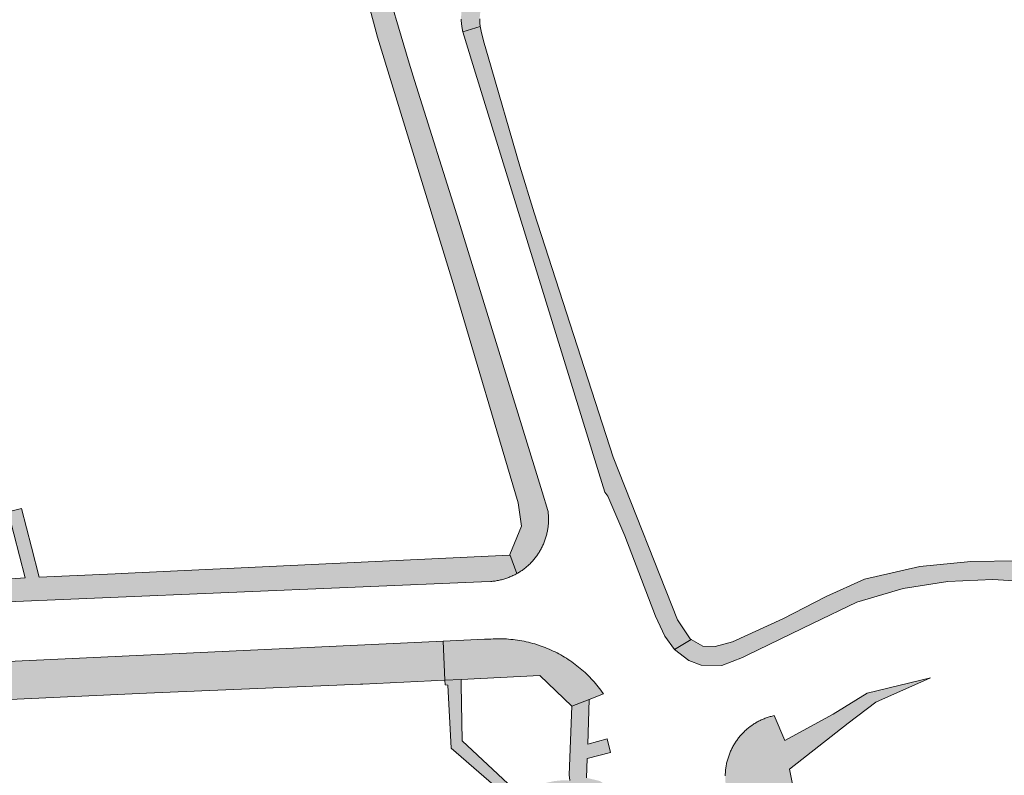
# Model space of a CAD drawing. Extents: x 97094 to 109644, y 463509 to 471969.
# Tile 17 of 256: x 99965 to 100050, y 464870 to 464935. Entities that reach past the tile are written whole.
import ezdxf

# ---------------------------------------------------------------- set-up
doc = ezdxf.new("R2010")
doc.units = 0
doc.layers.add('109 Onkruidbestrijding elementen', color=6, linetype='Continuous', lineweight=20, true_color=0xff00ff)

msp = doc.modelspace()

# ---------------------------------------------------------------- hatches: boundary and pattern name
at = {"layer": '109 Onkruidbestrijding elementen', "true_color": 0xff00ff}
for points in [[(99989.065, 464960.222), (99989.721, 464957.768), (99990.059, 464956.503), (99996.168, 464933.621), (100002.676, 464912.399), (100008.279, 464893.525), (100008.557, 464891.544), (100007.558, 464889.105), (100008.16, 464887.444), (100008.238, 464887.488), (100008.314, 464887.534), (100008.39, 464887.581), (100008.466, 464887.629), (100008.54, 464887.679), (100008.614, 464887.729), (100008.686, 464887.781), (100008.758, 464887.834), (100008.829, 464887.889), (100008.899, 464887.944), (100008.968, 464888.001), (100009.036, 464888.059), (100009.103, 464888.118), (100009.17, 464888.178), (100009.235, 464888.239), (100009.299, 464888.301), (100009.362, 464888.364), (100009.424, 464888.429), (100009.485, 464888.494), (100009.545, 464888.56), (100009.603, 464888.628), (100009.661, 464888.696), (100009.717, 464888.765), (100009.773, 464888.835), (100009.827, 464888.907), (100009.88, 464888.979), (100009.931, 464889.051), (100009.982, 464889.125), (100010.031, 464889.2), (100010.079, 464889.275), (100010.126, 464889.351), (100010.171, 464889.428), (100010.215, 464889.506), (100010.258, 464889.584), (100010.3, 464889.663), (100010.34, 464889.743), (100010.379, 464889.824), (100010.416, 464889.905), (100010.453, 464889.986), (100010.487, 464890.069), (100010.521, 464890.152), (100010.553, 464890.235), (100010.584, 464890.319), (100010.613, 464890.403), (100010.641, 464890.488), (100010.667, 464890.574), (100010.692, 464890.659), (100010.715, 464890.746), (100010.738, 464890.832), (100010.758, 464890.919), (100010.777, 464891.006), (100010.795, 464891.094), (100010.811, 464891.182), (100010.826, 464891.27), (100010.84, 464891.358), (100010.851, 464891.447), (100010.862, 464891.535), (100010.871, 464891.624), (100010.878, 464891.713), (100010.884, 464891.803), (100010.888, 464891.892), (100010.891, 464891.981), (100010.893, 464892.07), (100010.893, 464892.16), (100010.891, 464892.249), (100010.888, 464892.338), (100010.884, 464892.428), (100010.878, 464892.517), (100010.87, 464892.606), (100010.861, 464892.695), (100010.851, 464892.783), (100010.839, 464892.872), (100010.342, 464894.491), (100007.196, 464904.734), (100003.159, 464917.787), (99999.347, 464929.894), (99998.882, 464931.371), (99996.522, 464939.431), (99993.727, 464950.184), (99993.684, 464950.35), (99988.713, 464969.302), (99982.791, 464991.892), (99981.852, 464995.584), (99979.967, 464995.153), (99981.119, 464990.738), (99986.074, 464971.574), (99986.453, 464970.211), (99989.065, 464960.222)], [(100008.062, 464940.738), (100006.869, 464940.42), (100006.784, 464940.386), (100006.7, 464940.352), (100006.616, 464940.315), (100006.533, 464940.278), (100006.451, 464940.238), (100006.369, 464940.198), (100006.288, 464940.156), (100006.208, 464940.113), (100006.128, 464940.068), (100006.049, 464940.023), (100005.971, 464939.976), (100005.894, 464939.927), (100005.818, 464939.877), (100005.742, 464939.826), (100005.667, 464939.774), (100005.593, 464939.721), (100005.52, 464939.666), (100005.448, 464939.61), (100005.377, 464939.553), (100005.307, 464939.495), (100005.238, 464939.435), (100005.17, 464939.375), (100005.103, 464939.313), (100005.037, 464939.25), (100004.972, 464939.186), (100004.908, 464939.121), (100004.845, 464939.055), (100004.783, 464938.988), (100004.722, 464938.92), (100004.663, 464938.851), (100004.605, 464938.781), (100004.547, 464938.71), (100004.492, 464938.638), (100004.437, 464938.565), (100004.383, 464938.491), (100004.331, 464938.416), (100004.28, 464938.34), (100004.23, 464938.264), (100004.182, 464938.187), (100004.135, 464938.109), (100004.089, 464938.03), (100004.044, 464937.95), (100004.001, 464937.87), (100003.959, 464937.789), (100003.919, 464937.707), (100003.88, 464937.625), (100003.842, 464937.542), (100003.805, 464937.458), (100003.77, 464937.374), (100003.737, 464937.289), (100003.705, 464937.204), (100003.674, 464937.118), (100003.645, 464937.032), (100003.617, 464936.945), (100003.591, 464936.858), (100003.566, 464936.77), (100003.542, 464936.682), (100003.52, 464936.593), (100003.5, 464936.504), (100003.481, 464936.415), (100003.463, 464936.326), (100003.447, 464936.236), (100003.433, 464936.146), (100003.42, 464936.056), (100003.408, 464935.965), (100003.398, 464935.875), (100003.39, 464935.784), (100003.383, 464935.693), (100003.377, 464935.602), (100003.373, 464935.511), (100003.371, 464935.419), (100003.37, 464935.328), (100003.371, 464935.237), (100003.373, 464935.146), (100003.377, 464935.055), (100003.382, 464934.964), (100003.389, 464934.873), (100003.397, 464934.782), (100003.407, 464934.691), (100003.418, 464934.601), (100003.431, 464934.511), (100003.445, 464934.421), (100003.461, 464934.331), (100003.478, 464934.241), (100003.497, 464934.152), (100003.517, 464934.063), (100005.013, 464934.522), (100005.004, 464934.587), (100004.996, 464934.652), (100004.989, 464934.717), (100004.983, 464934.782), (100004.978, 464934.847), (100004.974, 464934.913), (100004.971, 464934.978), (100004.97, 464935.043), (100004.969, 464935.109), (100004.97, 464935.174), (100004.971, 464935.24), (100004.974, 464935.305), (100004.978, 464935.37), (100004.983, 464935.436), (100004.988, 464935.501), (100004.996, 464935.566), (100005.004, 464935.631), (100005.013, 464935.695), (100005.023, 464935.76), (100005.034, 464935.825), (100005.047, 464935.889), (100005.06, 464935.953), (100005.075, 464936.017), (100005.09, 464936.08), (100005.107, 464936.143), (100005.125, 464936.206), (100005.144, 464936.269), (100005.163, 464936.332), (100005.184, 464936.394), (100005.206, 464936.455), (100005.229, 464936.517), (100005.253, 464936.578), (100005.278, 464936.638), (100005.303, 464936.698), (100005.33, 464936.758), (100005.358, 464936.817), (100005.387, 464936.876), (100005.417, 464936.934), (100005.448, 464936.992), (100005.479, 464937.049), (100005.512, 464937.106), (100005.546, 464937.162), (100005.58, 464937.217), (100005.616, 464937.272), (100005.652, 464937.327), (100005.689, 464937.381), (100005.727, 464937.434), (100005.767, 464937.486), (100005.806, 464937.538), (100005.847, 464937.589), (100005.889, 464937.64), (100005.931, 464937.69), (100005.974, 464937.739), (100006.019, 464937.787), (100006.063, 464937.835), (100006.109, 464937.882), (100006.155, 464937.928), (100006.203, 464937.973), (100006.251, 464938.018), (100006.299, 464938.061), (100006.349, 464938.104), (100006.399, 464938.146), (100006.449, 464938.188), (100006.501, 464938.228), (100006.553, 464938.268), (100006.606, 464938.306), (100006.659, 464938.344), (100006.713, 464938.381), (100006.768, 464938.417), (100006.823, 464938.452), (100006.879, 464938.487), (100006.935, 464938.52), (100006.992, 464938.552), (100007.05, 464938.583), (100007.107, 464938.614), (100007.166, 464938.643), (100007.225, 464938.672), (100007.284, 464938.699), (100007.344, 464938.726), (100007.404, 464938.751), (100007.465, 464938.776), (100007.526, 464938.799), (100007.588, 464938.822), (100007.649, 464938.843), (100007.711, 464938.864), (100007.774, 464938.883), (100008.528, 464938.969), (100008.062, 464940.738)], [(100005.104, 464934.085), (100005.085, 464934.157), (100005.068, 464934.229), (100005.052, 464934.302), (100005.038, 464934.375), (100005.025, 464934.448), (100005.013, 464934.522), (100003.517, 464934.063), (100004.384, 464931.258), (100015.237, 464896.127), (100015.753, 464894.457), (100016.011, 464894.122), (100017.476, 464890.685), (100020.109, 464883.785), (100020.899, 464882.053), (100021.738, 464880.907), (100023.185, 464881.792), (100023.1, 464881.842), (100021.988, 464883.478), (100016.469, 464897.454), (100009.661, 464918.496), (100008.419, 464922.513), (100005.692, 464931.906), (100005.349, 464933.09), (100005.104, 464934.085)], [(100008.16, 464887.444), (100007.558, 464889.105), (100007.532, 464889.042), (99974.1, 464887.456), (99973.569, 464887.431), (99967.049, 464887.151), (99966.385, 464889.732), (99965.527, 464893.064), (99964.365, 464892.765), (99965.824, 464887.098), (99957.902, 464886.538), (99956.925, 464886.716), (99955.953, 464886.917), (99954.986, 464887.141), (99954.024, 464887.387), (99954.294, 464884.883), (99954.504, 464884.844), (99954.714, 464884.809), (99954.925, 464884.777), (99955.137, 464884.749), (99955.349, 464884.725), (99955.561, 464884.704), (99955.774, 464884.687), (99955.987, 464884.674), (99956.2, 464884.665), (99956.413, 464884.659), (99956.626, 464884.658), (99956.84, 464884.66), (99957.053, 464884.665), (99957.266, 464884.675), (99957.479, 464884.688), (99957.692, 464884.705), (99957.904, 464884.726), (99958.116, 464884.75), (99961.597, 464884.897), (100005.124, 464886.737), (100005.921, 464886.771), (100006.015, 464886.779), (100006.109, 464886.788), (100006.202, 464886.799), (100006.296, 464886.811), (100006.389, 464886.826), (100006.482, 464886.841), (100006.575, 464886.859), (100006.667, 464886.878), (100006.759, 464886.899), (100006.851, 464886.921), (100006.942, 464886.945), (100007.032, 464886.971), (100007.123, 464886.998), (100007.213, 464887.026), (100007.302, 464887.057), (100007.391, 464887.089), (100007.479, 464887.122), (100007.566, 464887.157), (100007.653, 464887.193), (100007.739, 464887.231), (100007.825, 464887.271), (100007.91, 464887.312), (100007.994, 464887.355), (100008.077, 464887.399), (100008.16, 464887.444)], [(100023.185, 464881.792), (100021.738, 464880.907), (100022.977, 464879.961), (100024.049, 464879.568), (100025.819, 464879.545), (100027.585, 464880.235), (100028.01, 464880.44), (100033.623, 464883.15), (100037.452, 464885.002), (100041.42, 464886.18), (100045.278, 464886.77), (100049.162, 464886.954), (100053.748, 464886.666), (100055.58, 464886.32), (100056.342, 464886.176), (100057.252, 464885.931), (100057.753, 464887.359), (100055.862, 464887.812), (100051.315, 464888.541), (100047.268, 464888.482), (100042.864, 464888.062), (100038.095, 464886.96), (100034.788, 464885.488), (100031.072, 464883.559), (100026.742, 464881.572), (100025.228, 464881.164), (100024.166, 464881.21), (100023.185, 464881.792)], [(100001.974, 464878.277), (100001.827, 464881.629), (99961.873, 464879.781), (99961.781, 464879.774), (99960.398, 464879.676), (99960.657, 464876.397), (99962.025, 464876.495), (99976.289, 464877.155), (99994.706, 464877.928), (99994.908, 464877.936), (100001.974, 464878.277)], [(100014.392, 464876.601), (100015.613, 464877.106), (100015.507, 464877.258), (100015.398, 464877.407), (100015.287, 464877.555), (100015.173, 464877.702), (100015.057, 464877.846), (100014.938, 464877.988), (100014.817, 464878.128), (100014.694, 464878.266), (100014.568, 464878.402), (100014.441, 464878.536), (100014.31, 464878.667), (100014.178, 464878.797), (100014.043, 464878.924), (100013.907, 464879.048), (100013.768, 464879.171), (100013.627, 464879.291), (100013.484, 464879.409), (100013.339, 464879.524), (100013.192, 464879.637), (100013.044, 464879.747), (100012.893, 464879.855), (100012.741, 464879.96), (100012.587, 464880.062), (100012.431, 464880.162), (100012.273, 464880.26), (100012.114, 464880.354), (100011.954, 464880.446), (100011.791, 464880.535), (100011.628, 464880.622), (100011.463, 464880.705), (100011.296, 464880.786), (100011.128, 464880.864), (100010.959, 464880.939), (100010.788, 464881.011), (100010.617, 464881.081), (100010.444, 464881.147), (100010.264, 464881.213), (100010.082, 464881.275), (100009.9, 464881.335), (100009.717, 464881.391), (100009.532, 464881.444), (100009.347, 464881.493), (100009.161, 464881.54), (100008.974, 464881.583), (100008.786, 464881.623), (100008.598, 464881.659), (100008.409, 464881.692), (100008.22, 464881.722), (100008.03, 464881.749), (100007.839, 464881.772), (100007.648, 464881.792), (100007.457, 464881.808), (100007.266, 464881.821), (100007.074, 464881.831), (100006.883, 464881.837), (100006.691, 464881.84), (100006.499, 464881.84), (100006.307, 464881.836), (100006.116, 464881.829), (100005.924, 464881.818), (100005.391, 464881.793), (100001.827, 464881.629), (100001.974, 464878.277), (100003.371, 464878.345), (100010.159, 464878.673), (100012.912, 464876.046), (100014.392, 464876.601)], [(100043.794, 464878.466), (100038.341, 464877.157), (100035.396, 464875.344), (100031.235, 464873.098), (100030.311, 464875.231), (100030.224, 464875.211), (100030.137, 464875.189), (100030.05, 464875.166), (100029.964, 464875.141), (100029.878, 464875.115), (100029.793, 464875.088), (100029.708, 464875.059), (100029.624, 464875.029), (100029.54, 464874.997), (100029.457, 464874.964), (100029.374, 464874.93), (100029.292, 464874.894), (100029.211, 464874.857), (100029.13, 464874.818), (100029.049, 464874.778), (100028.97, 464874.737), (100028.891, 464874.695), (100028.813, 464874.651), (100028.736, 464874.606), (100028.659, 464874.559), (100028.583, 464874.512), (100028.508, 464874.463), (100028.434, 464874.413), (100028.361, 464874.361), (100028.288, 464874.309), (100028.216, 464874.255), (100028.146, 464874.2), (100028.076, 464874.144), (100028.007, 464874.086), (100027.939, 464874.028), (100027.872, 464873.968), (100027.807, 464873.907), (100027.742, 464873.846), (100027.678, 464873.783), (100027.615, 464873.719), (100027.553, 464873.654), (100027.493, 464873.588), (100027.433, 464873.521), (100027.375, 464873.453), (100027.318, 464873.384), (100027.262, 464873.314), (100027.207, 464873.243), (100027.153, 464873.172), (100027.101, 464873.099), (100027.049, 464873.025), (100026.999, 464872.951), (100026.951, 464872.876), (100026.903, 464872.8), (100026.857, 464872.723), (100026.812, 464872.646), (100026.768, 464872.568), (100026.726, 464872.489), (100026.685, 464872.409), (100026.645, 464872.329), (100026.607, 464872.248), (100026.57, 464872.166), (100026.534, 464872.084), (100026.5, 464872.001), (100026.467, 464871.918), (100026.435, 464871.832), (100026.404, 464871.746), (100026.375, 464871.659), (100026.347, 464871.572), (100026.321, 464871.484), (100026.296, 464871.395), (100026.273, 464871.307), (100026.251, 464871.218), (100026.231, 464871.128), (100026.212, 464871.039), (100026.195, 464870.949), (100026.18, 464870.858), (100026.166, 464870.768), (100026.153, 464870.677), (100026.142, 464870.586), (100026.133, 464870.495), (100026.125, 464870.403), (100026.119, 464870.312), (100026.114, 464870.22), (100026.111, 464870.129), (100026.109, 464870.037), (100026.109, 464869.945), (100026.111, 464869.854), (100026.114, 464869.762), (100026.118, 464869.671), (100026.125, 464869.579), (100026.132, 464869.488), (100026.142, 464869.397), (100026.152, 464869.306), (100026.165, 464869.215), (100026.179, 464869.124), (100026.194, 464869.034), (100026.211, 464868.944), (100026.23, 464868.854), (100026.25, 464868.765), (100026.272, 464868.676), (100026.295, 464868.587), (100026.45, 464867.915), (100026.734, 464867.286), (100027.134, 464866.725), (100037.684, 464853.318), (100039.914, 464850.342), (100040.488, 464849.576), (100045.007, 464843.349), (100046.39, 464844.317), (100032.894, 464862.15), (100033.29, 464862.46), (100031.638, 464870.631), (100036.68, 464874.585), (100039.076, 464876.38), (100043.794, 464878.466)]]:
    msp.add_hatch(color=6, dxfattribs=at).paths.add_polyline_path(points)
h = msp.add_hatch(color=6, dxfattribs=at)
h.paths.add_polyline_path([(100018.933, 464854.863), (100018.342, 464855.781), (100018.677, 464857.449), (100018.806, 464857.916), (100018.86, 464858.149), (100019.506, 464860.304), (100019.636, 464861.528), (100019.603, 464862.783), (100019.005, 464864.764), (100021.492, 464866.32), (100021.312, 464866.656), (100020.8, 464867.613), (100018.437, 464866.025), (100018.142, 464866.541), (100017.264, 464867.722), (100016.446, 464868.699), (100015.861, 464869.222), (100015.32, 464869.599), (100014.173, 464869.873), (100014.227, 464871.531), (100016.238, 464872.052), (100015.955, 464873.225), (100014.267, 464872.757), (100014.392, 464876.601), (100012.912, 464876.046), (100012.685, 464870.124), (100012.716, 464869.642), (100012.041, 464869.656), (100011.369, 464869.59), (100010.709, 464869.445), (100010.071, 464869.223), (100009.464, 464868.928), (100008.896, 464868.563), (100008.483, 464868.231), (100007.845, 464868.953), (100003.467, 464873.053), (100003.384, 464877.908), (100003.371, 464878.345), (100001.974, 464878.277), (100001.987, 464877.867), (100002.236, 464877.841), (100002.516, 464872.419), (100008.144, 464867.559), (100008.008, 464866.291), (100007.977, 464866.072), (100007.949, 464865.852), (100007.926, 464865.631), (100007.906, 464865.411), (100007.89, 464865.19), (100007.878, 464864.968), (100007.87, 464864.747), (100007.866, 464864.525), (100007.866, 464864.304), (100007.87, 464864.082), (100007.878, 464863.861), (100007.89, 464863.639), (100007.906, 464863.418), (100007.926, 464863.198), (100007.949, 464862.977), (100007.977, 464862.757), (100008.008, 464862.538), (100008.022, 464862.388), (100008.039, 464862.239), (100008.058, 464862.09), (100008.08, 464861.941), (100008.104, 464861.792), (100008.131, 464861.644), (100008.16, 464861.497), (100008.192, 464861.35), (100008.227, 464861.204), (100008.264, 464861.058), (100008.304, 464860.913), (100008.346, 464860.768), (100008.39, 464860.625), (100008.438, 464860.482), (100008.487, 464860.34), (100008.539, 464860.199), (100008.594, 464860.059), (100008.65, 464859.919), (100008.71, 464859.781), (100008.771, 464859.644), (100008.835, 464859.508), (100008.902, 464859.373), (100008.97, 464859.239), (100009.041, 464859.106), (100009.115, 464858.975), (100009.19, 464858.845), (100009.268, 464858.716), (100009.348, 464858.589), (100009.43, 464858.463), (100009.477, 464858.4), (100009.526, 464858.338), (100009.575, 464858.276), (100009.625, 464858.216), (100009.677, 464858.156), (100009.729, 464858.097), (100009.782, 464858.039), (100009.837, 464857.982), (100009.892, 464857.926), (100009.948, 464857.871), (100010.005, 464857.816), (100010.063, 464857.763), (100010.122, 464857.711), (100010.182, 464857.659), (100010.242, 464857.609), (100010.304, 464857.56), (100010.366, 464857.511), (100010.429, 464857.464), (100010.493, 464857.418), (100010.557, 464857.373), (100010.623, 464857.329), (100010.689, 464857.286), (100010.755, 464857.244), (100010.823, 464857.204), (100010.891, 464857.164), (100010.96, 464857.126), (100011.029, 464857.088), (100011.099, 464857.052), (100011.17, 464857.017), (100011.241, 464856.984), (100011.313, 464856.951), (100011.385, 464856.92), (100011.458, 464856.89), (100011.531, 464856.861), (100011.605, 464856.833), (100011.679, 464856.807), (100011.754, 464856.782), (100011.829, 464856.758), (100011.904, 464856.735), (100011.98, 464856.714), (100012.056, 464856.694), (100012.133, 464856.675), (100012.21, 464856.657), (100012.287, 464856.641), (100012.364, 464856.626), (100012.568, 464856.587), (100012.772, 464856.552), (100012.977, 464856.521), (100013.183, 464856.493), (100013.389, 464856.47), (100013.596, 464856.45), (100013.803, 464856.434), (100014.01, 464856.421), (100014.217, 464856.413), (100014.401, 464856.421), (100014.585, 464856.412), (100014.67, 464856.401), (100015.316, 464856.023), (100016.237, 464854.814), (100017.332, 464853.376), (100018.933, 464854.863)])
h.paths.add_polyline_path([(100017.453, 464865.097), (100018.11, 464862.991), (100018.133, 464862.895), (100018.154, 464862.799), (100018.174, 464862.703), (100018.192, 464862.606), (100018.209, 464862.509), (100018.224, 464862.411), (100018.237, 464862.314), (100018.248, 464862.216), (100018.258, 464862.118), (100018.266, 464862.019), (100018.272, 464861.921), (100018.277, 464861.823), (100018.279, 464861.724), (100018.281, 464861.626), (100018.28, 464861.527), (100018.278, 464861.429), (100018.274, 464861.33), (100018.268, 464861.232), (100018.261, 464861.134), (100018.252, 464861.036), (100018.241, 464860.938), (100018.229, 464860.84), (100018.215, 464860.742), (100018.199, 464860.645), (100018.182, 464860.548), (100018.163, 464860.451), (100018.142, 464860.355), (100018.12, 464860.259), (100018.096, 464860.164), (100018.07, 464860.069), (100018.043, 464859.974), (100018.014, 464859.88), (100017.983, 464859.786), (100017.951, 464859.693), (100017.926, 464859.639), (100017.9, 464859.586), (100017.872, 464859.532), (100017.844, 464859.48), (100017.816, 464859.428), (100017.786, 464859.376), (100017.755, 464859.325), (100017.723, 464859.275), (100017.691, 464859.225), (100017.658, 464859.175), (100017.624, 464859.126), (100017.589, 464859.078), (100017.553, 464859.03), (100017.516, 464858.983), (100017.479, 464858.937), (100017.441, 464858.891), (100017.402, 464858.846), (100017.362, 464858.802), (100017.321, 464858.758), (100017.28, 464858.715), (100017.238, 464858.673), (100017.195, 464858.631), (100017.152, 464858.591), (100017.108, 464858.551), (100017.063, 464858.511), (100017.018, 464858.473), (100016.971, 464858.435), (100016.925, 464858.398), (100016.877, 464858.362), (100016.829, 464858.327), (100016.781, 464858.292), (100016.731, 464858.259), (100016.682, 464858.226), (100016.631, 464858.194), (100016.58, 464858.163), (100016.529, 464858.133), (100016.352, 464858.083), (100016.175, 464858.036), (100015.996, 464857.992), (100015.817, 464857.951), (100015.637, 464857.913), (100015.456, 464857.879), (100015.275, 464857.848), (100015.093, 464857.82), (100014.911, 464857.795), (100014.729, 464857.774), (100014.546, 464857.756), (100014.363, 464857.741), (100014.179, 464857.729), (100013.996, 464857.721), (100013.812, 464857.716), (100013.628, 464857.714), (100013.549, 464857.709), (100013.469, 464857.706), (100013.39, 464857.704), (100013.31, 464857.703), (100013.231, 464857.704), (100013.151, 464857.706), (100013.072, 464857.71), (100012.993, 464857.715), (100012.913, 464857.721), (100012.834, 464857.728), (100012.755, 464857.737), (100012.676, 464857.747), (100012.598, 464857.759), (100012.519, 464857.772), (100012.441, 464857.786), (100012.363, 464857.801), (100012.286, 464857.818), (100012.208, 464857.836), (100012.131, 464857.856), (100012.054, 464857.877), (100011.978, 464857.899), (100011.902, 464857.922), (100011.827, 464857.947), (100011.752, 464857.973), (100011.677, 464858), (100011.603, 464858.029), (100011.529, 464858.058), (100011.456, 464858.089), (100011.383, 464858.122), (100011.311, 464858.155), (100011.24, 464858.19), (100011.169, 464858.226), (100011.098, 464858.263), (100011.029, 464858.301), (100010.96, 464858.341), (100010.891, 464858.381), (100010.824, 464858.423), (100010.757, 464858.466), (100010.698, 464858.517), (100010.64, 464858.569), (100010.583, 464858.622), (100010.527, 464858.676), (100010.472, 464858.731), (100010.417, 464858.787), (100010.364, 464858.844), (100010.311, 464858.901), (100010.26, 464858.96), (100010.209, 464859.019), (100010.16, 464859.08), (100010.111, 464859.141), (100010.064, 464859.202), (100010.018, 464859.265), (100009.972, 464859.328), (100009.928, 464859.393), (100009.885, 464859.457), (100009.843, 464859.523), (100009.802, 464859.589), (100009.762, 464859.656), (100009.723, 464859.724), (100009.685, 464859.792), (100009.649, 464859.861), (100009.614, 464859.93), (100009.579, 464860.001), (100009.546, 464860.071), (100009.515, 464860.142), (100009.484, 464860.214), (100009.455, 464860.286), (100009.427, 464860.359), (100009.4, 464860.432), (100009.374, 464860.506), (100009.349, 464860.58), (100009.326, 464860.654), (100009.304, 464860.729), (100009.284, 464860.804), (100009.264, 464860.879), (100009.246, 464860.955), (100009.229, 464861.031), (100009.213, 464861.108), (100009.199, 464861.184), (100009.186, 464861.261), (100009.174, 464861.338), (100009.13, 464861.56), (100009.09, 464861.782), (100009.054, 464862.005), (100009.022, 464862.229), (100008.994, 464862.453), (100008.97, 464862.678), (100008.95, 464862.903), (100008.934, 464863.128), (100008.922, 464863.354), (100008.914, 464863.58), (100008.911, 464863.806), (100008.911, 464864.032), (100008.916, 464864.258), (100008.924, 464864.483), (100008.937, 464864.709), (100008.953, 464864.934), (100008.974, 464865.159), (100008.999, 464865.384), (100009.002, 464865.448), (100009.005, 464865.512), (100009.01, 464865.576), (100009.016, 464865.641), (100009.022, 464865.704), (100009.03, 464865.768), (100009.039, 464865.832), (100009.049, 464865.895), (100009.06, 464865.959), (100009.072, 464866.022), (100009.086, 464866.085), (100009.1, 464866.147), (100009.115, 464866.21), (100009.132, 464866.272), (100009.149, 464866.334), (100009.167, 464866.395), (100009.187, 464866.457), (100009.207, 464866.518), (100009.229, 464866.578), (100009.251, 464866.638), (100009.275, 464866.698), (100009.3, 464866.757), (100009.325, 464866.816), (100009.352, 464866.875), (100009.379, 464866.933), (100009.408, 464866.991), (100009.437, 464867.048), (100009.467, 464867.104), (100009.499, 464867.161), (100009.531, 464867.216), (100009.564, 464867.271), (100009.598, 464867.326), (100009.633, 464867.38), (100009.669, 464867.433), (100009.706, 464867.486), (100009.744, 464867.538), (100009.782, 464867.589), (100009.822, 464867.64), (100009.862, 464867.69), (100009.903, 464867.739), (100009.945, 464867.788), (100010.007, 464867.835), (100010.07, 464867.881), (100010.134, 464867.926), (100010.198, 464867.97), (100010.263, 464868.013), (100010.329, 464868.055), (100010.395, 464868.096), (100010.463, 464868.135), (100010.531, 464868.174), (100010.599, 464868.211), (100010.668, 464868.247), (100010.738, 464868.282), (100010.808, 464868.316), (100010.879, 464868.349), (100010.95, 464868.38), (100011.022, 464868.41), (100011.095, 464868.439), (100011.168, 464868.467), (100011.241, 464868.493), (100011.315, 464868.519), (100011.389, 464868.543), (100011.463, 464868.565), (100011.538, 464868.587), (100011.614, 464868.607), (100011.689, 464868.626), (100011.765, 464868.644), (100011.842, 464868.66), (100011.918, 464868.676), (100011.995, 464868.689), (100012.072, 464868.702), (100012.149, 464868.713), (100012.226, 464868.723), (100012.304, 464868.732), (100012.381, 464868.739), (100012.459, 464868.745), (100012.537, 464868.75), (100012.604, 464868.758), (100012.672, 464868.765), (100012.74, 464868.771), (100012.807, 464868.776), (100012.875, 464868.78), (100012.943, 464868.782), (100013.011, 464868.784), (100013.079, 464868.784), (100013.147, 464868.783), (100013.215, 464868.781), (100013.283, 464868.778), (100013.351, 464868.773), (100013.418, 464868.768), (100013.486, 464868.761), (100013.553, 464868.754), (100013.621, 464868.745), (100013.688, 464868.735), (100013.755, 464868.724), (100013.822, 464868.711), (100013.888, 464868.698), (100013.955, 464868.683), (100014.021, 464868.668), (100014.087, 464868.651), (100014.152, 464868.633), (100014.218, 464868.614), (100014.282, 464868.594), (100014.347, 464868.573), (100014.411, 464868.551), (100014.475, 464868.528), (100014.539, 464868.503), (100014.602, 464868.478), (100014.664, 464868.452), (100014.726, 464868.424), (100014.788, 464868.396), (100014.849, 464868.366), (100014.91, 464868.335), (100014.97, 464868.304), (100015.029, 464868.271), (100015.089, 464868.238), (100015.147, 464868.203), (100015.251, 464868.117), (100015.353, 464868.03), (100015.454, 464867.94), (100015.554, 464867.849), (100015.652, 464867.756), (100015.748, 464867.662), (100015.842, 464867.566), (100015.935, 464867.468), (100016.026, 464867.369), (100016.116, 464867.268), (100016.203, 464867.165), (100016.289, 464867.061), (100016.373, 464866.956), (100016.455, 464866.849), (100016.536, 464866.741), (100016.614, 464866.631), (100016.691, 464866.52), (100016.765, 464866.408), (100016.838, 464866.295), (100016.909, 464866.18), (100016.977, 464866.064), (100017.044, 464865.947), (100017.109, 464865.829), (100017.171, 464865.709), (100017.232, 464865.589), (100017.29, 464865.467), (100017.347, 464865.345), (100017.401, 464865.221), (100017.453, 464865.097)])

# ---------------------------------------------------------------- linework, layer by layer
at = {"layer": '109 Onkruidbestrijding elementen', "color": 3, "true_color": 0x00ff00}
for points in [[(99990.059, 464956.503), (99996.168, 464933.621), (100002.676, 464912.399), (100008.279, 464893.525), (100008.557, 464891.544), (100007.558, 464889.105), (100008.16, 464887.444), (100008.238, 464887.488), (100008.314, 464887.534), (100008.39, 464887.581), (100008.466, 464887.629), (100008.54, 464887.679), (100008.614, 464887.729), (100008.686, 464887.781), (100008.758, 464887.834), (100008.829, 464887.889), (100008.899, 464887.944), (100008.968, 464888.001), (100009.036, 464888.059), (100009.103, 464888.118), (100009.17, 464888.178), (100009.235, 464888.239), (100009.299, 464888.301), (100009.362, 464888.364), (100009.424, 464888.429), (100009.485, 464888.494), (100009.545, 464888.56), (100009.603, 464888.628), (100009.661, 464888.696), (100009.717, 464888.765), (100009.773, 464888.835), (100009.827, 464888.907), (100009.88, 464888.979), (100009.931, 464889.051), (100009.982, 464889.125), (100010.031, 464889.2), (100010.079, 464889.275), (100010.126, 464889.351), (100010.171, 464889.428), (100010.215, 464889.506), (100010.258, 464889.584), (100010.3, 464889.663), (100010.34, 464889.743), (100010.379, 464889.824), (100010.416, 464889.905), (100010.453, 464889.986), (100010.487, 464890.069), (100010.521, 464890.152), (100010.553, 464890.235), (100010.584, 464890.319), (100010.613, 464890.403), (100010.641, 464890.488), (100010.667, 464890.574), (100010.692, 464890.659), (100010.715, 464890.746), (100010.738, 464890.832), (100010.758, 464890.919), (100010.777, 464891.006), (100010.795, 464891.094), (100010.811, 464891.182), (100010.826, 464891.27), (100010.84, 464891.358), (100010.851, 464891.447), (100010.862, 464891.535), (100010.871, 464891.624), (100010.878, 464891.713), (100010.884, 464891.803), (100010.888, 464891.892), (100010.891, 464891.981), (100010.893, 464892.07), (100010.893, 464892.16), (100010.891, 464892.249), (100010.888, 464892.338), (100010.884, 464892.428), (100010.878, 464892.517), (100010.87, 464892.606), (100010.861, 464892.695), (100010.851, 464892.783), (100010.839, 464892.872), (100010.342, 464894.491), (100007.196, 464904.734), (100003.159, 464917.787), (99999.347, 464929.894), (99998.882, 464931.371), (99996.522, 464939.431)], [(100003.373, 464935.146), (100003.377, 464935.055), (100003.382, 464934.964), (100003.389, 464934.873), (100003.397, 464934.782), (100003.407, 464934.691), (100003.418, 464934.601), (100003.431, 464934.511), (100003.445, 464934.421), (100003.461, 464934.331), (100003.478, 464934.241), (100003.497, 464934.152), (100003.517, 464934.063), (100005.013, 464934.522), (100005.004, 464934.587), (100004.996, 464934.652), (100004.989, 464934.717), (100004.983, 464934.782), (100004.978, 464934.847), (100004.974, 464934.913), (100004.971, 464934.978), (100004.97, 464935.043), (100004.969, 464935.109), (100004.97, 464935.174)], [(99961.597, 464884.897), (100005.124, 464886.737), (100005.921, 464886.771), (100006.015, 464886.779), (100006.109, 464886.788), (100006.202, 464886.799), (100006.296, 464886.811), (100006.389, 464886.826), (100006.482, 464886.841), (100006.575, 464886.859), (100006.667, 464886.878), (100006.759, 464886.899), (100006.851, 464886.921), (100006.942, 464886.945), (100007.032, 464886.971), (100007.123, 464886.998), (100007.213, 464887.026), (100007.302, 464887.057), (100007.391, 464887.089), (100007.479, 464887.122), (100007.566, 464887.157), (100007.653, 464887.193), (100007.739, 464887.231), (100007.825, 464887.271), (100007.91, 464887.312), (100007.994, 464887.355), (100008.077, 464887.399), (100008.16, 464887.444), (100008.16, 464887.444), (100007.558, 464889.105), (100007.532, 464889.042), (99974.1, 464887.456), (99973.569, 464887.431), (99967.049, 464887.151), (99966.385, 464889.732), (99965.527, 464893.064), (99964.365, 464892.765), (99965.824, 464887.098), (99957.902, 464886.538)], [(100051.315, 464888.541), (100047.268, 464888.482), (100042.864, 464888.062), (100038.095, 464886.96), (100034.788, 464885.488), (100031.072, 464883.559), (100026.742, 464881.572), (100025.228, 464881.164), (100024.166, 464881.21), (100023.185, 464881.792), (100023.185, 464881.792), (100021.738, 464880.907), (100022.977, 464879.961), (100024.049, 464879.568), (100025.819, 464879.545), (100027.585, 464880.235), (100028.01, 464880.44), (100033.623, 464883.15), (100037.452, 464885.002), (100041.42, 464886.18), (100045.278, 464886.77), (100049.162, 464886.954), (100053.748, 464886.666)], [(100007.845, 464868.953), (100003.467, 464873.053), (100003.384, 464877.908), (100003.371, 464878.345), (100001.974, 464878.277), (100001.987, 464877.867), (100002.236, 464877.841), (100002.516, 464872.419), (100008.144, 464867.559)], [(100033.29, 464862.46), (100031.638, 464870.631), (100036.68, 464874.585), (100039.076, 464876.38), (100043.794, 464878.466), (100043.794, 464878.466), (100038.341, 464877.157), (100035.396, 464875.344), (100031.235, 464873.098), (100030.311, 464875.231), (100030.224, 464875.211), (100030.137, 464875.189), (100030.05, 464875.166), (100029.964, 464875.141), (100029.878, 464875.115), (100029.793, 464875.088), (100029.708, 464875.059), (100029.624, 464875.029), (100029.54, 464874.997), (100029.457, 464874.964), (100029.374, 464874.93), (100029.292, 464874.894), (100029.211, 464874.857), (100029.13, 464874.818), (100029.049, 464874.778), (100028.97, 464874.737), (100028.891, 464874.695), (100028.813, 464874.651), (100028.736, 464874.606), (100028.659, 464874.559), (100028.583, 464874.512), (100028.508, 464874.463), (100028.434, 464874.413), (100028.361, 464874.361), (100028.288, 464874.309), (100028.216, 464874.255), (100028.146, 464874.2), (100028.076, 464874.144), (100028.007, 464874.086), (100027.939, 464874.028), (100027.872, 464873.968), (100027.807, 464873.907), (100027.742, 464873.846), (100027.678, 464873.783), (100027.615, 464873.719), (100027.553, 464873.654), (100027.493, 464873.588), (100027.433, 464873.521), (100027.375, 464873.453), (100027.318, 464873.384), (100027.262, 464873.314), (100027.207, 464873.243), (100027.153, 464873.172), (100027.101, 464873.099), (100027.049, 464873.025), (100026.999, 464872.951), (100026.951, 464872.876), (100026.903, 464872.8), (100026.857, 464872.723), (100026.812, 464872.646), (100026.768, 464872.568), (100026.726, 464872.489), (100026.685, 464872.409), (100026.645, 464872.329), (100026.607, 464872.248), (100026.57, 464872.166), (100026.534, 464872.084), (100026.5, 464872.001), (100026.467, 464871.918), (100026.435, 464871.832), (100026.404, 464871.746), (100026.375, 464871.659), (100026.347, 464871.572), (100026.321, 464871.484), (100026.296, 464871.395), (100026.273, 464871.307), (100026.251, 464871.218), (100026.231, 464871.128), (100026.212, 464871.039), (100026.195, 464870.949), (100026.18, 464870.858), (100026.166, 464870.768), (100026.153, 464870.677), (100026.142, 464870.586), (100026.133, 464870.495), (100026.125, 464870.403), (100026.119, 464870.312), (100026.114, 464870.22), (100026.111, 464870.129), (100026.109, 464870.037)], [(100014.173, 464869.873), (100014.227, 464871.531), (100016.238, 464872.052), (100015.955, 464873.225), (100014.267, 464872.757), (100014.392, 464876.601), (100012.912, 464876.046), (100012.685, 464870.124), (100012.716, 464869.642)]]:
    msp.add_lwpolyline(points, dxfattribs=at)
for points in [[(100005.104, 464934.085), (100005.085, 464934.157), (100005.068, 464934.229), (100005.052, 464934.302), (100005.038, 464934.375), (100005.025, 464934.448), (100005.013, 464934.522), (100003.517, 464934.063), (100004.384, 464931.258), (100015.237, 464896.127), (100015.753, 464894.457), (100016.011, 464894.122), (100017.476, 464890.685), (100020.109, 464883.785), (100020.899, 464882.053), (100021.738, 464880.907), (100023.185, 464881.792), (100023.1, 464881.842), (100021.988, 464883.478), (100016.469, 464897.454), (100009.661, 464918.496), (100008.419, 464922.513), (100005.692, 464931.906), (100005.349, 464933.09), (100005.104, 464934.085)], [(100001.974, 464878.277), (100001.827, 464881.629), (99961.873, 464879.781), (99961.781, 464879.774), (99960.398, 464879.676), (99960.657, 464876.397), (99962.025, 464876.495), (99976.289, 464877.155), (99994.706, 464877.928), (99994.908, 464877.936), (100001.974, 464878.277)], [(100014.392, 464876.601), (100015.613, 464877.106), (100015.507, 464877.258), (100015.398, 464877.407), (100015.287, 464877.555), (100015.173, 464877.702), (100015.057, 464877.846), (100014.938, 464877.988), (100014.817, 464878.128), (100014.694, 464878.266), (100014.568, 464878.402), (100014.441, 464878.536), (100014.31, 464878.667), (100014.178, 464878.797), (100014.043, 464878.924), (100013.907, 464879.048), (100013.768, 464879.171), (100013.627, 464879.291), (100013.484, 464879.409), (100013.339, 464879.524), (100013.192, 464879.637), (100013.044, 464879.747), (100012.893, 464879.855), (100012.741, 464879.96), (100012.587, 464880.062), (100012.431, 464880.162), (100012.273, 464880.26), (100012.114, 464880.354), (100011.954, 464880.446), (100011.791, 464880.535), (100011.628, 464880.622), (100011.463, 464880.705), (100011.296, 464880.786), (100011.128, 464880.864), (100010.959, 464880.939), (100010.788, 464881.011), (100010.617, 464881.081), (100010.444, 464881.147), (100010.264, 464881.213), (100010.082, 464881.275), (100009.9, 464881.335), (100009.717, 464881.391), (100009.532, 464881.444), (100009.347, 464881.493), (100009.161, 464881.54), (100008.974, 464881.583), (100008.786, 464881.623), (100008.598, 464881.659), (100008.409, 464881.692), (100008.22, 464881.722), (100008.03, 464881.749), (100007.839, 464881.772), (100007.648, 464881.792), (100007.457, 464881.808), (100007.266, 464881.821), (100007.074, 464881.831), (100006.883, 464881.837), (100006.691, 464881.84), (100006.499, 464881.84), (100006.307, 464881.836), (100006.116, 464881.829), (100005.924, 464881.818), (100005.391, 464881.793), (100001.827, 464881.629), (100001.974, 464878.277), (100003.371, 464878.345), (100010.159, 464878.673), (100012.912, 464876.046), (100014.392, 464876.601)]]:
    msp.add_lwpolyline(points, close=True, dxfattribs=at)

doc.saveas('drawing.dxf')
